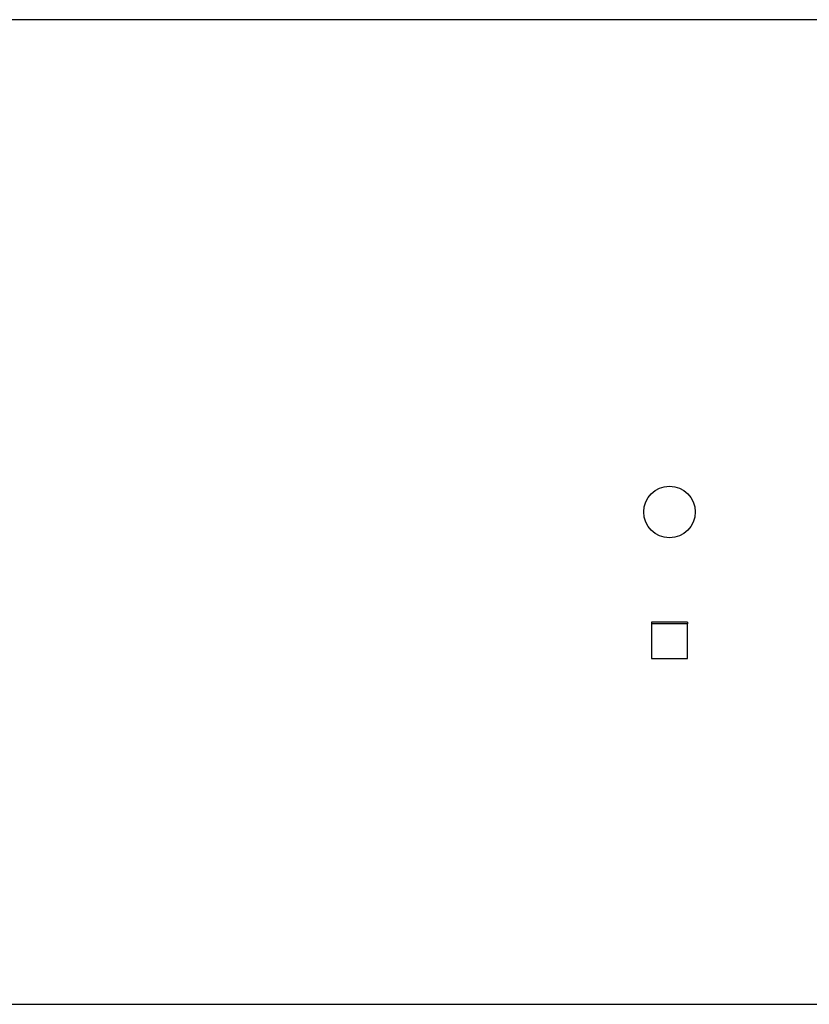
# Model space of a CAD drawing. Header units: millimetres. Extents: x 1346 to 5878, y 2047 to 4416.
# Tile 7 of 11: x 3612 to 4716, y 2708 to 4084. Entities that reach past the tile are written whole.
import ezdxf

# ---------------------------------------------------------------- set-up
doc = ezdxf.new("R2010")
doc.units = ezdxf.units.MM
doc.header["$LTSCALE"] = 2

msp = doc.modelspace()

# ---------------------------------------------------------------- linework, layer by layer
at = {"color": 7, "linetype": 'Continuous', "lineweight": 25}
for p, q in [((4738.4, 4083.9), (2710.4, 4083.9)), ((4545.4, 3242.1), (4495.4, 3242.1)), ((4495.4, 3242.1), (4495.4, 3239.4)), ((4545.4, 3239.4), (4495.4, 3239.4)), ((4495.4, 3239.4), (4495.4, 3191.1)), ((4545.4, 3242.1), (4545.4, 3239.4)), ((4545.4, 3191.1), (4545.4, 3239.4)), ((4495.4, 3191.1), (4545.4, 3191.1)), ((2710.4, 2707.9), (4738.4, 2707.9))]:
    msp.add_line(p, q, dxfattribs=at)
msp.add_circle((4520.4, 3395.9), 36, dxfattribs=at)

doc.saveas('drawing.dxf')
